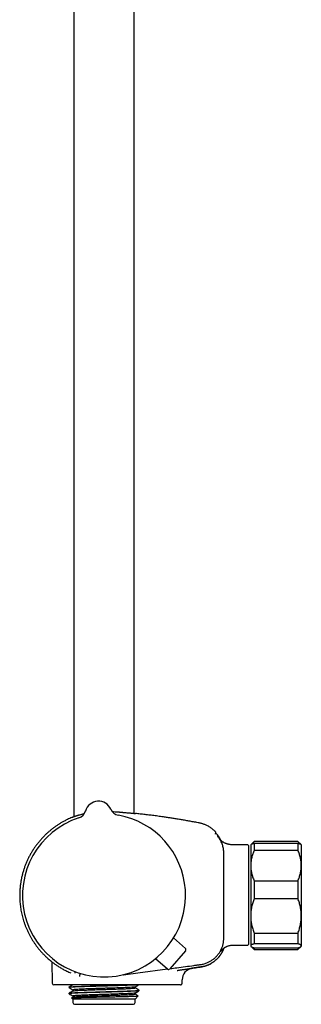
# Model space of a CAD drawing. Header units: millimetres. Extents: x 8 to 1577, y 12 to 2536.
# Tile 34 of 67: x 452 to 536, y 1373 to 1665. Entities that reach past the tile are written whole.
import ezdxf

# ---------------------------------------------------------------- set-up
doc = ezdxf.new("R2010")
doc.units = ezdxf.units.MM

msp = doc.modelspace()

# ---------------------------------------------------------------- linework, layer by layer
at = {"color": 7, "linetype": 'Continuous', "lineweight": 30}
for p, q in [((468.25, 1916.7), (468.25, 1429.04)), ((486.05, 1429.99), (486.05, 1915.42)), ((471.67, 1430.69), (471.67, 1430.69)), ((471.67, 1430.69), (471.67, 1430.69)), ((471.67, 1430.69), (471.67, 1430.69)), ((479.18, 1431.2), (479.18, 1431.2)), ((479.18, 1431.2), (479.18, 1431.2)), ((510.18, 1424.56), (510.18, 1424.56)), ((520.74, 1420.75), (520.65, 1420.66)), ((521.65, 1421.66), (520.74, 1420.75)), ((534.65, 1421.66), (521.65, 1421.66)), ((521.65, 1421.66), (521.65, 1421.65)), ((534.65, 1421.65), (521.65, 1421.65)), ((521.65, 1421.17), (521.65, 1419.01)), ((521.65, 1421.17), (534.65, 1421.17)), ((535.56, 1420.75), (534.65, 1421.66)), ((534.65, 1421.66), (534.65, 1421.65)), ((534.65, 1421.17), (534.65, 1419.01)), ((535.65, 1420.66), (535.56, 1420.75)), ((519.75, 1420.66), (516.15, 1420.66)), ((519.95, 1420.46), (519.95, 1391.17)), ((520.65, 1420.66), (520.65, 1414.52)), ((534.65, 1419.01), (521.65, 1419.01)), ((535.65, 1420.66), (535.65, 1414.52)), ((520.65, 1414.52), (520.65, 1399.61)), ((535.65, 1414.52), (535.65, 1399.61)), ((521.65, 1410.03), (521.65, 1404.71)), ((521.65, 1410.03), (534.65, 1410.03)), ((534.65, 1410.03), (534.65, 1404.71)), ((534.65, 1404.71), (521.65, 1404.71)), ((520.65, 1399.61), (520.65, 1390.75)), ((535.65, 1399.61), (535.65, 1390.75)), ((521.65, 1394.52), (534.65, 1394.52)), ((521.65, 1394.52), (521.65, 1391.35)), ((534.65, 1394.52), (534.65, 1391.35)), ((501.29, 1389.97), (497.79, 1393.08)), ((501.34, 1389.27), (496.67, 1383.92)), ((516.15, 1390.97), (519.75, 1390.97)), ((520.65, 1390.75), (520.65, 1390.66)), ((520.65, 1390.66), (520.74, 1390.57)), ((520.74, 1390.57), (521.65, 1389.66)), ((534.65, 1391.35), (521.65, 1391.35)), ((521.65, 1390.14), (521.65, 1389.66)), ((521.65, 1390.14), (534.65, 1390.14)), ((521.65, 1389.66), (534.65, 1389.66)), ((534.65, 1389.66), (535.56, 1390.57)), ((534.65, 1390.14), (534.65, 1389.66)), ((535.56, 1390.57), (535.65, 1390.66)), ((535.65, 1390.75), (535.65, 1390.66)), ((460.87, 1386.68), (460.88, 1386.68)), ((461.68, 1386.02), (461.79, 1379.65)), ((495.97, 1383.87), (492.41, 1386.91)), ((487.15, 1382.74), (495.93, 1383.9)), ((498.89, 1383.46), (499, 1383.48)), ((503.1, 1384.06), (503.24, 1384.09)), ((503.21, 1384.09), (503.27, 1384.1)), ((500.29, 1379.65), (500.31, 1380.7)), ((476.95, 1379.16), (462.29, 1379.16)), ((466.77, 1378.51), (466.77, 1378.36)), ((467.95, 1377.68), (467.95, 1377.38)), ((489.89, 1379.16), (476.95, 1379.16)), ((486.35, 1378.28), (486.35, 1378.58)), ((487.53, 1377.45), (487.53, 1377.6)), ((492.14, 1379.16), (489.89, 1379.16)), ((493.1, 1379.16), (492.14, 1379.16)), ((466.77, 1376.7), (466.77, 1376.55)), ((467.97, 1375.58), (467.56, 1375.35)), ((467.56, 1375.33), (467.95, 1374.94)), ((467.95, 1375.87), (467.95, 1375.57)), ((467.95, 1374.94), (467.95, 1373.92)), ((486.33, 1374.94), (467.95, 1374.94)), ((486.38, 1374.99), (486.34, 1374.94)), ((486.35, 1376.47), (486.35, 1376.76)), ((486.35, 1373.92), (486.35, 1374.96)), ((486.39, 1374.98), (487.31, 1375.9)), ((468.45, 1373.42), (485.85, 1373.42))]:
    msp.add_line(p, q, dxfattribs=at)
at = {"color": 7, "linetype": 'Continuous', "lineweight": 30, "flags": 128}
msp.add_lwpolyline([(482.86, 1382.17), (482.92, 1382.18), (487.15, 1382.74)], dxfattribs=at)
at = {"color": 7, "linetype": 'Continuous', "lineweight": 30}
for centre, radius, start, end in [((475.52, 1429.6), 4, 23.5966, 164.2044), ((468.78, 1431.51), 3, 287.9342, 344.1941), ((468.78, 1431.51), 3, 287.9268, 344.2029), ((481.93, 1432.4), 3, 203.6069, 259.8685), ((477.15, 1405.66), 24.17, 107.937, 3.9005), ((477.15, 1405.66), 24.17, 3.9005, 79.864), ((510.38, 1423.83), 0.2, 39.9752, 129.7284), ((519.75, 1420.46), 0.2, 0, 90), ((500.96, 1389.6), 0.5, 318.9005, 48.4005), ((519.75, 1391.17), 0.2, 270, 0), ((496.29, 1384.24), 0.5, 229.4005, 318.9005), ((503.81, 1380.64), 3.5, 99.818, 179.0001), ((462.29, 1379.66), 0.5, 181, 270), ((468.45, 1373.92), 0.5, 180, 270), ((485.85, 1373.92), 0.5, 270, 0)]:
    msp.add_arc(centre, radius, start, end, dxfattribs=at)
for points, knots in [([(467.81, 1428.85), (467.81, 1428.86), (467.82, 1428.87), (467.99, 1428.94), (468.26, 1429.04), (468.53, 1429.14), (468.75, 1429.21), (468.88, 1429.26), (469.02, 1429.3), (469.17, 1429.35), (469.33, 1429.4), (469.5, 1429.45), (469.81, 1429.55), (470.26, 1429.68), (470.82, 1429.83), (471.19, 1429.92), (471.34, 1429.95)], [0, 0, 0, 0, 0.102184, 0.242317, 0.353048, 0.468675, 0.502636, 0.537005, 0.571784, 0.606974, 0.642576, 0.678592, 0.715023, 0.831015, 0.929552, 1, 1, 1, 1]), ([(479.57, 1430.55), (479.86, 1430.53), (480.48, 1430.49), (481.16, 1430.44), (481.62, 1430.4), (481.86, 1430.38), (482.09, 1430.36), (482.32, 1430.34), (482.54, 1430.31), (482.83, 1430.28), (483.19, 1430.25), (483.65, 1430.21), (484.14, 1430.16), (484.65, 1430.12), (485.11, 1430.08), (485.49, 1430.04), (485.77, 1430.02), (486.03, 1429.99), (486.26, 1429.97), (486.44, 1429.95), (486.52, 1429.94), (486.5, 1429.94), (486.5, 1429.94)], [0, 0, 0, 0, 0.0743146, 0.1588169, 0.180966, 0.2031182, 0.2252736, 0.2474321, 0.269594, 0.2917593, 0.3343381, 0.3844242, 0.4420206, 0.5071288, 0.5797489, 0.6438328, 0.6963496, 0.7476053, 0.8221113, 0.8937912, 0.9935745, 1, 1, 1, 1]), ([(505.36, 1427.14), (504.91, 1427.23), (504.01, 1427.4), (502.68, 1427.65), (501.38, 1427.88), (500.12, 1428.09), (498.89, 1428.3), (497.69, 1428.49), (496.52, 1428.67), (495.38, 1428.84), (494.11, 1429.02), (492.7, 1429.21), (491.17, 1429.41), (489.68, 1429.59), (488.23, 1429.76), (487.17, 1429.87), (486.59, 1429.93), (486.5, 1429.94)], [0, 0, 0, 0, 0.072728, 0.143538, 0.21255, 0.279874, 0.345617, 0.408739, 0.470514, 0.53102, 0.59033, 0.673116, 0.753774, 0.83246, 0.909308, 0.984433, 1, 1, 1, 1]), ([(467.82, 1428.85), (467.65, 1428.78), (467.26, 1428.62), (466.66, 1428.35), (465.94, 1428.01), (465.18, 1427.61), (464.39, 1427.16), (463.62, 1426.68), (462.87, 1426.18), (462.16, 1425.67), (461.48, 1425.14), (460.82, 1424.59), (460.19, 1424.03), (459.53, 1423.4), (458.84, 1422.69), (458.14, 1421.91), (457.49, 1421.1), (456.87, 1420.29), (456.3, 1419.46), (455.76, 1418.61), (455.26, 1417.74), (454.79, 1416.86), (454.36, 1415.96), (453.97, 1415.04), (453.62, 1414.11), (453.3, 1413.16), (453.02, 1412.21), (452.82, 1411.42), (452.69, 1410.82), (452.6, 1410.38), (452.52, 1409.92), (452.44, 1409.44), (452.36, 1408.92), (452.3, 1408.37), (452.24, 1407.79), (452.2, 1407.19), (452.16, 1406.55), (452.15, 1405.88), (452.15, 1405.19), (452.17, 1404.46), (452.22, 1403.71), (452.3, 1402.93), (452.4, 1402.12), (452.53, 1401.32), (452.68, 1400.53), (452.86, 1399.75), (453.06, 1398.95), (453.3, 1398.14), (453.58, 1397.31), (453.89, 1396.49), (454.23, 1395.65), (454.62, 1394.81), (455.02, 1394.02), (455.44, 1393.26), (455.86, 1392.54), (456.32, 1391.82), (456.82, 1391.11), (457.34, 1390.4), (457.89, 1389.71), (458.46, 1389.04), (459.06, 1388.4), (459.68, 1387.77), (460.29, 1387.19), (460.7, 1386.84), (460.88, 1386.68)], [0, 0, 0, 0, 0.010284, 0.024647, 0.038901, 0.056887, 0.074697, 0.09233, 0.109784, 0.127059, 0.14385, 0.160466, 0.176907, 0.193174, 0.214034, 0.234593, 0.25485, 0.274803, 0.294451, 0.313972, 0.333481, 0.352977, 0.37246, 0.391931, 0.411388, 0.430829, 0.450254, 0.469663, 0.47815, 0.486705, 0.495757, 0.505375, 0.515559, 0.52631, 0.537627, 0.549511, 0.561962, 0.57498, 0.588566, 0.602719, 0.617438, 0.632723, 0.648575, 0.664993, 0.680185, 0.69583, 0.711929, 0.72848, 0.745484, 0.762623, 0.780197, 0.798205, 0.816647, 0.832632, 0.848929, 0.865535, 0.882451, 0.899676, 0.917209, 0.93402, 0.951104, 0.968457, 0.986081, 1, 1, 1, 1]), ([(510.18, 1424.56), (510.17, 1424.58), (510.03, 1424.72), (509.74, 1424.98), (509.33, 1425.33), (508.91, 1425.64), (508.49, 1425.91), (508.08, 1426.16), (507.66, 1426.37), (507.24, 1426.56), (506.86, 1426.72), (506.5, 1426.85), (506.14, 1426.96), (505.76, 1427.06), (505.5, 1427.11), (505.36, 1427.14)], [0, 0, 0, 0, 0.012612, 0.10983, 0.209092, 0.303334, 0.392267, 0.475871, 0.564875, 0.646899, 0.721952, 0.79005, 0.854794, 0.924669, 1, 1, 1, 1]), ([(510.27, 1424.35), (510.27, 1424.37), (510.27, 1424.41), (510.24, 1424.49), (510.21, 1424.53), (510.18, 1424.56)], [0, 0, 0, 0, 0.262644, 0.520071, 1, 1, 1, 1]), ([(510.25, 1423.87), (510.25, 1423.87), (510.25, 1423.9), (510.25, 1423.95), (510.26, 1424.06), (510.27, 1424.17), (510.27, 1424.26), (510.27, 1424.31), (510.27, 1424.33), (510.27, 1424.34), (510.27, 1424.34), (510.27, 1424.34), (510.27, 1424.34), (510.27, 1424.34), (510.27, 1424.34), (510.27, 1424.34), (510.27, 1424.34), (510.27, 1424.34), (510.27, 1424.34), (510.27, 1424.34), (510.27, 1424.34), (510.27, 1424.34), (510.27, 1424.34), (510.27, 1424.34), (510.27, 1424.34), (510.27, 1424.34), (510.27, 1424.34)], [0, 0, 0, 0, 0.008838, 0.084952, 0.22087, 0.46358, 0.618032, 0.772485, 0.908403, 0.916776, 0.925148, 0.933482, 0.941546, 0.945649, 0.949667, 0.953601, 0.957452, 0.961218, 0.965047, 0.968808, 0.973054, 0.977783, 0.982997, 0.988694, 0.994875, 1, 1, 1, 1]), ([(510.26, 1423.98), (510.26, 1424), (510.26, 1424.08), (510.27, 1424.17), (510.27, 1424.26), (510.27, 1424.31), (510.27, 1424.33), (510.27, 1424.34), (510.27, 1424.34), (510.27, 1424.34), (510.27, 1424.34), (510.27, 1424.34), (510.27, 1424.34), (510.27, 1424.34), (510.27, 1424.34), (510.27, 1424.34), (510.27, 1424.35), (510.27, 1424.35), (510.27, 1424.35), (510.27, 1424.35), (510.27, 1424.35), (510.27, 1424.35), (510.27, 1424.35), (510.27, 1424.35), (510.27, 1424.35), (510.27, 1424.35), (510.27, 1424.36), (510.27, 1424.36), (510.27, 1424.36), (510.27, 1424.36)], [0, 0, 0, 0, 0.084912, 0.353806, 0.524922, 0.696037, 0.846619, 0.855895, 0.865171, 0.874404, 0.883338, 0.887883, 0.892335, 0.896694, 0.90096, 0.905132, 0.909374, 0.913542, 0.918246, 0.923485, 0.929261, 0.935574, 0.942422, 0.949806, 0.958548, 0.967938, 0.977977, 0.988664, 1, 1, 1, 1]), ([(511.79, 1422), (511.77, 1422.05), (511.67, 1422.27), (511.47, 1422.64), (511.18, 1423.09), (510.88, 1423.54), (510.65, 1423.82), (510.53, 1423.96)], [0, 0, 0, 0, 0.0748728, 0.3053914, 0.5364718, 0.7680355, 1, 1, 1, 1]), ([(512.69, 1405.66), (512.69, 1408.69), (512.69, 1411.92), (512.67, 1415.34), (512.67, 1415.91), (512.67, 1416.48), (512.67, 1417.05), (512.66, 1417.62), (512.67, 1418.19), (512.65, 1418.76), (512.59, 1419.33), (512.48, 1419.89), (512.34, 1420.44), (512.16, 1420.98), (511.94, 1421.51), (511.69, 1422.02), (511.4, 1422.51), (511.07, 1422.98), (510.83, 1423.28), (510.71, 1423.42)], [0, 0, 0, 0, 0.499831, 0.531076, 0.562321, 0.593565, 0.624807, 0.656057, 0.687311, 0.718541, 0.749776, 0.781038, 0.812304, 0.843576, 0.874853, 0.906136, 0.937421, 0.968708, 1, 1, 1, 1]), ([(516.15, 1420.66), (515.98, 1420.66), (515.64, 1420.66), (515.16, 1420.67), (514.72, 1420.71), (514.34, 1420.76), (514.02, 1420.83), (513.76, 1420.9), (513.52, 1420.97), (513.31, 1421.05), (513.08, 1421.14), (512.82, 1421.26), (512.55, 1421.4), (512.32, 1421.55), (512.14, 1421.68), (511.99, 1421.81), (511.86, 1421.94), (511.74, 1422.06), (511.63, 1422.18), (511.55, 1422.27), (511.5, 1422.33), (511.48, 1422.36)], [0, 0, 0, 0, 0.099374, 0.190852, 0.274999, 0.352147, 0.408869, 0.461014, 0.508074, 0.549581, 0.588939, 0.651845, 0.710738, 0.765215, 0.804069, 0.84194, 0.879231, 0.914396, 0.946248, 0.975153, 1, 1, 1, 1]), ([(520.74, 1420.75), (520.76, 1420.77), (520.81, 1420.81), (520.92, 1420.88), (521.06, 1420.96), (521.23, 1421.03), (521.43, 1421.1), (521.58, 1421.15), (521.65, 1421.17)], [0, 0, 0, 0, 0.143041, 0.311199, 0.482905, 0.654617, 0.827306, 1, 1, 1, 1]), ([(521.65, 1421.65), (521.58, 1421.56), (521.43, 1421.4), (521.26, 1421.18), (521.17, 1421.04), (521.14, 1420.99)], [0, 0, 0, 0, 0.3770924, 0.7541748, 1, 1, 1, 1]), ([(535.16, 1420.99), (535.13, 1421.03), (535.04, 1421.17), (534.87, 1421.39), (534.72, 1421.56), (534.65, 1421.65)], [0, 0, 0, 0, 0.22118, 0.610584, 1, 1, 1, 1]), ([(534.65, 1421.17), (534.72, 1421.15), (534.87, 1421.1), (535.07, 1421.03), (535.24, 1420.95), (535.38, 1420.88), (535.49, 1420.81), (535.54, 1420.76), (535.56, 1420.75)], [0, 0, 0, 0, 0.173004, 0.346002, 0.519944, 0.693879, 0.871364, 1, 1, 1, 1]), ([(521.65, 1419.01), (521.58, 1418.84), (521.43, 1418.5), (521.24, 1417.97), (521.07, 1417.44), (520.93, 1416.9), (520.81, 1416.35), (520.73, 1415.79), (520.67, 1415.23), (520.65, 1414.81), (520.65, 1414.57), (520.65, 1414.52)], [0, 0, 0, 0, 0.119246, 0.238489, 0.358338, 0.478183, 0.600299, 0.722411, 0.845493, 0.968574, 1, 1, 1, 1]), ([(535.65, 1414.52), (535.65, 1414.57), (535.65, 1414.8), (535.63, 1415.21), (535.58, 1415.76), (535.49, 1416.3), (535.38, 1416.85), (535.24, 1417.39), (535.07, 1417.94), (534.87, 1418.48), (534.72, 1418.84), (534.65, 1419.01)], [0, 0, 0, 0, 0.031426, 0.150353, 0.269282, 0.389133, 0.508986, 0.631385, 0.753788, 0.876892, 1, 1, 1, 1]), ([(520.65, 1414.52), (520.65, 1414.34), (520.66, 1413.96), (520.71, 1413.4), (520.79, 1412.84), (520.9, 1412.27), (521.05, 1411.71), (521.22, 1411.15), (521.42, 1410.59), (521.57, 1410.22), (521.65, 1410.03)], [0, 0, 0, 0, 0.122618, 0.245238, 0.368878, 0.492521, 0.618996, 0.745475, 0.872735, 1, 1, 1, 1]), ([(534.65, 1410.03), (534.72, 1410.21), (534.87, 1410.57), (535.07, 1411.11), (535.24, 1411.66), (535.38, 1412.22), (535.5, 1412.78), (535.59, 1413.36), (535.64, 1413.94), (535.65, 1414.33), (535.65, 1414.52)], [0, 0, 0, 0, 0.1229729, 0.2459423, 0.3695815, 0.4932168, 0.6193748, 0.7455295, 0.8727654, 1, 1, 1, 1]), ([(496.75, 1384), (497.4, 1384.09), (499.76, 1384.4), (502.45, 1384.75), (504.82, 1385.07), (505.83, 1385.19), (506.85, 1385.4), (507.81, 1385.74), (508.67, 1386.17), (509.44, 1386.68), (510.16, 1387.28), (510.8, 1387.95), (511.36, 1388.69), (511.83, 1389.49), (512.2, 1390.34), (512.47, 1391.23), (512.64, 1392.14), (512.69, 1393.06), (512.68, 1393.97), (512.7, 1398.17), (512.7, 1402.06), (512.69, 1405.66)], [0, 0, 0, 0, 0.060255, 0.215438, 0.245898, 0.276592, 0.308111, 0.340065, 0.36787, 0.395778, 0.423759, 0.45177, 0.479775, 0.507756, 0.535726, 0.563706, 0.591719, 0.619819, 0.647144, 0.674244, 1, 1, 1, 1]), ([(521.65, 1404.71), (521.58, 1404.51), (521.43, 1404.1), (521.23, 1403.49), (521.06, 1402.86), (520.91, 1402.23), (520.8, 1401.59), (520.71, 1400.93), (520.66, 1400.27), (520.65, 1399.83), (520.65, 1399.61)], [0, 0, 0, 0, 0.122973, 0.245942, 0.369581, 0.493217, 0.619375, 0.745529, 0.872765, 1, 1, 1, 1]), ([(535.65, 1399.61), (535.65, 1399.67), (535.65, 1399.94), (535.63, 1400.41), (535.58, 1401.02), (535.49, 1401.64), (535.38, 1402.26), (535.24, 1402.87), (535.07, 1403.49), (534.87, 1404.1), (534.72, 1404.51), (534.65, 1404.71)], [0, 0, 0, 0, 0.0340845, 0.152699, 0.2713147, 0.3908442, 0.5103765, 0.6324315, 0.7544901, 0.8772433, 1, 1, 1, 1]), ([(520.65, 1399.61), (520.65, 1399.55), (520.65, 1399.29), (520.67, 1398.82), (520.72, 1398.2), (520.81, 1397.59), (520.92, 1396.97), (521.06, 1396.35), (521.23, 1395.73), (521.43, 1395.12), (521.58, 1394.72), (521.65, 1394.52)], [0, 0, 0, 0, 0.034085, 0.152699, 0.271315, 0.390844, 0.510376, 0.632431, 0.75449, 0.877243, 1, 1, 1, 1]), ([(534.65, 1394.52), (534.72, 1394.72), (534.87, 1395.12), (535.07, 1395.74), (535.24, 1396.36), (535.38, 1397), (535.5, 1397.64), (535.59, 1398.29), (535.64, 1398.95), (535.65, 1399.39), (535.65, 1399.61)], [0, 0, 0, 0, 0.122973, 0.245942, 0.369581, 0.493217, 0.619375, 0.745529, 0.872765, 1, 1, 1, 1]), ([(511.2, 1387.41), (511.21, 1387.41), (511.21, 1387.41), (511.22, 1387.42), (511.23, 1387.44), (511.24, 1387.45), (511.25, 1387.46), (511.26, 1387.48), (511.28, 1387.5), (511.29, 1387.52), (511.31, 1387.54), (511.33, 1387.57), (511.35, 1387.59), (511.37, 1387.62), (511.39, 1387.65), (511.42, 1387.68), (511.44, 1387.72), (511.47, 1387.75), (511.49, 1387.78), (511.52, 1387.82), (511.55, 1387.86), (511.58, 1387.9), (511.61, 1387.94), (511.63, 1387.98), (511.66, 1388.01), (511.68, 1388.04), (511.7, 1388.07), (511.72, 1388.09), (511.74, 1388.13), (511.77, 1388.18), (511.81, 1388.22), (511.85, 1388.28), (511.89, 1388.36), (511.95, 1388.44), (512.01, 1388.54), (512.07, 1388.65), (512.14, 1388.76), (512.21, 1388.88), (512.28, 1389.02), (512.36, 1389.16), (512.43, 1389.31), (512.51, 1389.47), (512.58, 1389.63), (512.65, 1389.81), (512.72, 1389.98), (512.76, 1390.09), (512.78, 1390.14)], [0, 0, 0, 0, 0.051434, 0.100759, 0.147976, 0.193085, 0.236087, 0.276983, 0.315772, 0.356009, 0.3937, 0.428847, 0.46145, 0.491513, 0.517643, 0.541501, 0.56309, 0.582417, 0.59949, 0.61432, 0.626926, 0.637336, 0.645604, 0.650463, 0.654268, 0.657215, 0.658492, 0.659732, 0.662533, 0.666172, 0.670862, 0.676703, 0.686365, 0.698225, 0.712319, 0.728666, 0.747279, 0.768167, 0.791335, 0.816788, 0.84453, 0.873317, 0.904217, 0.937232, 0.972363, 1, 1, 1, 1]), ([(511.8, 1389.13), (511.8, 1389.13), (511.8, 1389.13), (511.8, 1389.14), (511.81, 1389.15), (511.83, 1389.17), (511.85, 1389.21), (511.88, 1389.25), (511.91, 1389.29), (511.95, 1389.34), (511.99, 1389.39), (512.03, 1389.44), (512.08, 1389.5), (512.15, 1389.59), (512.24, 1389.68), (512.34, 1389.78), (512.44, 1389.87), (512.54, 1389.96), (512.64, 1390.04), (512.76, 1390.13), (512.87, 1390.2), (512.97, 1390.26), (513.05, 1390.31), (513.13, 1390.36), (513.21, 1390.4), (513.31, 1390.45), (513.44, 1390.51), (513.61, 1390.59), (513.83, 1390.68), (514.1, 1390.77), (514.43, 1390.85), (514.8, 1390.91), (515.21, 1390.95), (515.67, 1390.97), (515.98, 1390.97), (516.15, 1390.97)], [0, 0, 0, 0, 0.024776, 0.047464, 0.070186, 0.098166, 0.131632, 0.167226, 0.19854, 0.225503, 0.248239, 0.266925, 0.287558, 0.310297, 0.335635, 0.363928, 0.384621, 0.406659, 0.429093, 0.451935, 0.47458, 0.493371, 0.506905, 0.520068, 0.532931, 0.549264, 0.571673, 0.600056, 0.634138, 0.680341, 0.732532, 0.790421, 0.854074, 0.923788, 1, 1, 1, 1]), ([(521.65, 1391.35), (521.58, 1391.33), (521.43, 1391.28), (521.23, 1391.21), (521.06, 1391.13), (520.91, 1391.06), (520.8, 1390.98), (520.71, 1390.9), (520.66, 1390.82), (520.65, 1390.77), (520.65, 1390.75)], [0, 0, 0, 0, 0.122973, 0.245942, 0.369581, 0.493217, 0.619375, 0.745529, 0.872765, 1, 1, 1, 1]), ([(520.65, 1390.75), (520.65, 1390.74), (520.65, 1390.71), (520.67, 1390.65), (520.72, 1390.58), (520.81, 1390.5), (520.92, 1390.43), (521.06, 1390.36), (521.23, 1390.28), (521.43, 1390.21), (521.58, 1390.16), (521.65, 1390.14)], [0, 0, 0, 0, 0.034085, 0.152699, 0.271315, 0.390844, 0.510376, 0.632431, 0.75449, 0.877243, 1, 1, 1, 1]), ([(535.65, 1390.75), (535.65, 1390.75), (535.65, 1390.78), (535.63, 1390.84), (535.58, 1390.91), (535.49, 1390.99), (535.38, 1391.06), (535.24, 1391.13), (535.07, 1391.21), (534.87, 1391.28), (534.72, 1391.33), (534.65, 1391.35)], [0, 0, 0, 0, 0.034085, 0.152699, 0.271315, 0.390844, 0.510376, 0.632431, 0.75449, 0.877243, 1, 1, 1, 1]), ([(534.65, 1390.14), (534.72, 1390.16), (534.87, 1390.21), (535.07, 1390.29), (535.24, 1390.36), (535.38, 1390.43), (535.5, 1390.51), (535.59, 1390.59), (535.64, 1390.67), (535.65, 1390.72), (535.65, 1390.75)], [0, 0, 0, 0, 0.122973, 0.245942, 0.369581, 0.493217, 0.619375, 0.745529, 0.872765, 1, 1, 1, 1]), ([(460.87, 1386.68), (460.87, 1386.68), (460.87, 1386.69), (460.89, 1386.67), (460.93, 1386.63), (461, 1386.58), (461.03, 1386.55)], [0, 0, 0, 0, 0.000059, 0.33541, 0.668297, 1, 1, 1, 1]), ([(461.03, 1386.55), (461.06, 1386.52), (461.13, 1386.47), (461.26, 1386.35), (461.42, 1386.23), (461.6, 1386.08), (461.82, 1385.91), (462.09, 1385.71), (462.41, 1385.47), (462.77, 1385.22), (463.16, 1384.95), (463.58, 1384.68), (464.03, 1384.39), (464.51, 1384.11), (465.02, 1383.82), (465.55, 1383.53), (466.12, 1383.25), (466.7, 1382.97), (467.12, 1382.79), (467.33, 1382.7)], [0, 0, 0, 0, 0.050559, 0.100709, 0.150567, 0.200237, 0.249811, 0.311763, 0.37382, 0.436086, 0.498641, 0.561324, 0.623954, 0.686559, 0.749161, 0.811784, 0.874449, 0.937179, 1, 1, 1, 1]), ([(511.2, 1387.41), (511.13, 1387.33), (510.93, 1387.09), (510.58, 1386.74), (510.14, 1386.35), (509.67, 1385.99), (509.19, 1385.68), (508.86, 1385.5), (508.7, 1385.41)], [0, 0, 0, 0, 0.101135, 0.2839422, 0.4667388, 0.6494967, 0.8321774, 1, 1, 1, 1]), ([(468.64, 1382.69), (468.64, 1382.69), (468.64, 1382.69), (468.64, 1382.69), (468.64, 1382.69), (468.64, 1382.7), (468.64, 1382.7), (468.64, 1382.7), (468.64, 1382.7), (468.64, 1382.7), (468.64, 1382.7), (468.64, 1382.71), (468.64, 1382.71), (468.64, 1382.71), (468.64, 1382.71), (468.63, 1382.71), (468.63, 1382.72), (468.63, 1382.73), (468.63, 1382.75), (468.62, 1382.78), (468.62, 1382.79), (468.62, 1382.8), (468.62, 1382.8), (468.62, 1382.81), (468.62, 1382.81), (468.62, 1382.82), (468.62, 1382.83), (468.62, 1382.85), (468.62, 1382.88), (468.63, 1382.91), (468.63, 1382.93), (468.64, 1382.94), (468.64, 1382.95), (468.64, 1382.95), (468.64, 1382.95), (468.64, 1382.96), (468.64, 1382.96), (468.64, 1382.96), (468.64, 1382.97), (468.64, 1382.97), (468.64, 1382.97), (468.65, 1382.97), (468.65, 1382.97), (468.65, 1382.97), (468.65, 1382.98), (468.65, 1382.98), (468.65, 1382.98), (468.65, 1382.98), (468.65, 1382.98), (468.65, 1382.99), (468.65, 1382.99), (468.66, 1382.99), (468.66, 1383), (468.66, 1383.01), (468.67, 1383.02), (468.67, 1383.03), (468.67, 1383.03)], [0, 0, 0, 0, 0.011697, 0.022651, 0.032862, 0.042329, 0.051054, 0.059036, 0.066275, 0.072259, 0.07762, 0.082413, 0.087125, 0.09187, 0.096647, 0.113972, 0.131672, 0.149442, 0.244633, 0.339805, 0.350487, 0.361258, 0.372199, 0.383309, 0.394589, 0.405816, 0.416536, 0.488319, 0.566473, 0.642332, 0.718191, 0.730302, 0.742524, 0.755186, 0.768313, 0.781903, 0.789257, 0.79599, 0.8021, 0.807587, 0.811462, 0.815048, 0.818922, 0.823181, 0.829285, 0.836038, 0.84344, 0.851144, 0.858705, 0.86612, 0.87339, 0.886339, 0.898862, 0.911329, 0.996337, 1, 1, 1, 1]), ([(498.96, 1383.47), (499.06, 1383.48), (499.35, 1383.53), (499.84, 1383.6), (500.42, 1383.69), (500.99, 1383.77), (501.56, 1383.86), (502.13, 1383.94), (502.7, 1384.03), (503.25, 1384.11), (503.78, 1384.19), (504.28, 1384.27), (504.76, 1384.34), (505.21, 1384.41), (505.63, 1384.47), (506.04, 1384.53), (506.41, 1384.6), (506.76, 1384.67), (507.08, 1384.76), (507.37, 1384.85), (507.64, 1384.94), (507.88, 1385.03), (508.1, 1385.12), (508.29, 1385.2), (508.45, 1385.28), (508.59, 1385.35), (508.71, 1385.41), (508.8, 1385.46), (508.88, 1385.5), (508.93, 1385.53), (508.94, 1385.54), (508.95, 1385.54)], [0, 0, 0, 0, 0.016673, 0.049837, 0.082638, 0.114438, 0.145302, 0.179335, 0.212385, 0.244585, 0.276082, 0.307033, 0.337604, 0.367966, 0.398292, 0.42876, 0.459548, 0.490826, 0.522753, 0.555476, 0.589132, 0.623848, 0.659743, 0.69692, 0.735476, 0.775497, 0.81706, 0.860233, 0.905079, 0.951651, 1, 1, 1, 1]), ([(498.96, 1383.47), (498.98, 1383.47), (499.19, 1383.5), (499.54, 1383.55), (500.01, 1383.62), (500.45, 1383.69), (500.86, 1383.74), (501.24, 1383.8), (501.58, 1383.85), (501.9, 1383.9), (502.19, 1383.94), (502.44, 1383.97), (502.66, 1384.01), (502.85, 1384.03), (503, 1384.06), (503.12, 1384.07), (503.21, 1384.09), (503.27, 1384.1), (503.28, 1384.1), (503.28, 1384.1)], [0, 0, 0, 0, 0.009556, 0.071771, 0.133811, 0.195769, 0.257774, 0.319542, 0.381427, 0.443547, 0.505408, 0.567266, 0.629235, 0.691171, 0.75297, 0.814747, 0.876719, 0.93843, 1, 1, 1, 1]), ([(503.28, 1384.1), (503.28, 1384.1), (503.28, 1384.1), (503.25, 1384.09), (503.24, 1384.09)], [0, 0, 0, 0, 0.732279, 1, 1, 1, 1]), ([(508.28, 1385.2), (508.23, 1385.18), (508, 1385.07), (507.59, 1384.91), (507.03, 1384.73), (506.44, 1384.59), (505.82, 1384.49), (505.19, 1384.39), (504.55, 1384.29), (503.92, 1384.19), (503.49, 1384.13), (503.28, 1384.1)], [0, 0, 0, 0, 0.031447, 0.145681, 0.259801, 0.37378, 0.499017, 0.624234, 0.749476, 0.874732, 1, 1, 1, 1]), ([(508.28, 1385.2), (508.28, 1385.2), (508.34, 1385.23), (508.45, 1385.28), (508.59, 1385.35), (508.71, 1385.41), (508.8, 1385.46), (508.88, 1385.5), (508.93, 1385.53), (508.94, 1385.54), (508.95, 1385.54)], [0, 0, 0, 0, 0.00081, 0.127921, 0.259862, 0.396886, 0.539219, 0.687065, 0.840605, 1, 1, 1, 1]), ([(470.24, 1382.49), (470.24, 1382.49), (470.24, 1382.49), (470.23, 1382.49), (470.22, 1382.48), (470.2, 1382.47), (470.19, 1382.47), (470.19, 1382.46), (470.18, 1382.45), (470.17, 1382.45), (470.16, 1382.44), (470.15, 1382.44), (470.14, 1382.43), (470.13, 1382.42), (470.13, 1382.42), (470.12, 1382.41), (470.11, 1382.41), (470.1, 1382.4), (470.09, 1382.39), (470.08, 1382.38), (470.08, 1382.37), (470.07, 1382.37), (470.06, 1382.36), (470.06, 1382.35), (470.05, 1382.35), (470.04, 1382.34), (470.04, 1382.33), (470.03, 1382.33), (470.03, 1382.32), (470.02, 1382.31), (470.02, 1382.31), (470.01, 1382.3), (470, 1382.29), (470, 1382.28), (469.99, 1382.27), (469.99, 1382.26), (469.98, 1382.26), (469.98, 1382.25), (469.97, 1382.24), (469.97, 1382.24), (469.97, 1382.23), (469.96, 1382.22), (469.96, 1382.21), (469.96, 1382.21), (469.95, 1382.2), (469.95, 1382.19), (469.94, 1382.18), (469.94, 1382.17), (469.94, 1382.16), (469.93, 1382.16), (469.93, 1382.15), (469.93, 1382.14), (469.93, 1382.13), (469.92, 1382.13), (469.92, 1382.12), (469.92, 1382.11), (469.92, 1382.1), (469.92, 1382.1), (469.91, 1382.09), (469.91, 1382.08), (469.91, 1382.07), (469.91, 1382.06), (469.91, 1382.05), (469.9, 1382.05), (469.9, 1382.04), (469.9, 1382.03), (469.9, 1382.03), (469.9, 1382.02), (469.9, 1382.01), (469.9, 1382), (469.9, 1382), (469.9, 1381.99), (469.9, 1381.98), (469.9, 1381.97), (469.89, 1381.96), (469.89, 1381.96), (469.89, 1381.95), (469.89, 1381.94), (469.89, 1381.93), (469.89, 1381.93), (469.89, 1381.92), (469.89, 1381.92), (469.89, 1381.91), (469.89, 1381.9), (469.89, 1381.9), (469.89, 1381.89), (469.89, 1381.88), (469.9, 1381.87), (469.9, 1381.86), (469.9, 1381.86), (469.9, 1381.85), (469.9, 1381.85), (469.9, 1381.84), (469.9, 1381.83), (469.9, 1381.83), (469.9, 1381.82), (469.9, 1381.82), (469.9, 1381.81), (469.9, 1381.81), (469.9, 1381.8), (469.9, 1381.79), (469.91, 1381.79), (469.91, 1381.78), (469.91, 1381.78), (469.91, 1381.77), (469.91, 1381.77), (469.91, 1381.76), (469.91, 1381.76), (469.91, 1381.75), (469.91, 1381.75), (469.91, 1381.74), (469.91, 1381.74), (469.92, 1381.73), (469.92, 1381.73), (469.92, 1381.72), (469.92, 1381.71), (469.93, 1381.7)], [0, 0, 0, 0, 0.001068, 0.0089, 0.024565, 0.032398, 0.04023, 0.048063, 0.055895, 0.063728, 0.07156, 0.079393, 0.087225, 0.095058, 0.102891, 0.110723, 0.118556, 0.126388, 0.142053, 0.149886, 0.157718, 0.165551, 0.173383, 0.181216, 0.189048, 0.196881, 0.204713, 0.212546, 0.220378, 0.228211, 0.236043, 0.243876, 0.259541, 0.267373, 0.275206, 0.283038, 0.290871, 0.298703, 0.306536, 0.314368, 0.322201, 0.330033, 0.337866, 0.345698, 0.353531, 0.369196, 0.377028, 0.384861, 0.392693, 0.400526, 0.408358, 0.416191, 0.424023, 0.431856, 0.439688, 0.447521, 0.455353, 0.463186, 0.471019, 0.486684, 0.494516, 0.502349, 0.510181, 0.518014, 0.525846, 0.533679, 0.541511, 0.549344, 0.557176, 0.565009, 0.572841, 0.580674, 0.588506, 0.604171, 0.612004, 0.619836, 0.627669, 0.635501, 0.643334, 0.651166, 0.658999, 0.666831, 0.674664, 0.682496, 0.690329, 0.698161, 0.713826, 0.721659, 0.729491, 0.737324, 0.745156, 0.752989, 0.760821, 0.768654, 0.776486, 0.784319, 0.792151, 0.799984, 0.807816, 0.815649, 0.831314, 0.839147, 0.846979, 0.854812, 0.862644, 0.870477, 0.878309, 0.886142, 0.893974, 0.901807, 0.909639, 0.917472, 0.925304, 0.936269, 0.947235, 1, 1, 1, 1]), ([(467.88, 1379.16), (467.71, 1379.06), (467.34, 1378.85), (466.98, 1378.63), (466.78, 1378.52)], [0, 0, 0, 0, 0.461187, 1, 1, 1, 1]), ([(466.78, 1378.35), (466.98, 1378.24), (467.37, 1378.01), (467.76, 1377.78), (467.95, 1377.67)], [0, 0, 0, 0, 0.508025, 1, 1, 1, 1]), ([(487.5, 1377.44), (487.5, 1377.43), (487.49, 1377.42), (487.35, 1377.39), (487.06, 1377.36), (486.63, 1377.33), (486.09, 1377.3), (485.43, 1377.26), (484.66, 1377.23), (483.8, 1377.2), (482.85, 1377.16), (481.82, 1377.13), (480.74, 1377.1), (479.61, 1377.07), (478.45, 1377.03), (477.27, 1377), (476.09, 1376.97), (474.92, 1376.94), (473.79, 1376.9), (472.69, 1376.87), (471.66, 1376.84), (470.69, 1376.8), (469.81, 1376.77), (469.02, 1376.74), (468.34, 1376.71), (467.77, 1376.67), (467.32, 1376.64), (467.02, 1376.61), (466.85, 1376.58), (466.78, 1376.56), (466.78, 1376.55), (466.78, 1376.55)], [0, 0, 0, 0, 0.010845, 0.047582, 0.084319, 0.121056, 0.157793, 0.19453, 0.231267, 0.268004, 0.304741, 0.341478, 0.378215, 0.414952, 0.451689, 0.488426, 0.525163, 0.5619, 0.598637, 0.635374, 0.672111, 0.708848, 0.745585, 0.782322, 0.819058, 0.855795, 0.892532, 0.929269, 0.956828, 0.984387, 1, 1, 1, 1]), ([(467.97, 1377.39), (467.77, 1377.28), (467.37, 1377.05), (466.98, 1376.82), (466.78, 1376.71)], [0, 0, 0, 0, 0.49997, 1, 1, 1, 1]), ([(486.78, 1379.16), (486.68, 1379.15), (486.44, 1379.13), (485.91, 1379.1), (485.22, 1379.07), (484.42, 1379.04), (483.53, 1379.01), (482.56, 1378.97), (481.52, 1378.94), (480.42, 1378.91), (479.28, 1378.87), (478.11, 1378.84), (476.93, 1378.81), (475.75, 1378.78), (474.59, 1378.74), (473.46, 1378.71), (472.38, 1378.68), (471.37, 1378.64), (470.42, 1378.61), (469.57, 1378.58), (468.81, 1378.55), (468.16, 1378.51), (467.62, 1378.48), (467.21, 1378.45), (466.93, 1378.41), (466.78, 1378.38), (466.79, 1378.37), (466.79, 1378.36)], [0, 0, 0, 0, 0.027819, 0.068955, 0.110091, 0.151227, 0.192363, 0.233499, 0.274635, 0.315771, 0.356907, 0.398043, 0.439179, 0.480315, 0.52145, 0.562586, 0.603722, 0.644858, 0.685994, 0.72713, 0.768266, 0.809402, 0.850538, 0.891674, 0.93281, 0.973946, 1, 1, 1, 1]), ([(466.79, 1378.52), (466.8, 1378.53), (466.81, 1378.54), (466.95, 1378.57), (467.24, 1378.6), (467.77, 1378.64), (468.48, 1378.68), (469.37, 1378.72), (470.43, 1378.76), (471.65, 1378.8), (473.01, 1378.85), (474.47, 1378.89), (476.02, 1378.93), (477.62, 1378.98), (479.23, 1379.02), (480.81, 1379.07), (482.3, 1379.11), (483.17, 1379.14), (483.6, 1379.16)], [0, 0, 0, 0, 0.0195679, 0.0596508, 0.1205924, 0.182544, 0.2455054, 0.3094765, 0.3744573, 0.4404477, 0.5074475, 0.5754568, 0.6444754, 0.7145033, 0.7855403, 0.8575864, 0.9306415, 1, 1, 1, 1]), ([(466.79, 1376.71), (466.84, 1376.73), (466.94, 1376.76), (467.47, 1376.81), (468.28, 1376.86), (469.34, 1376.91), (470.64, 1376.95), (472.13, 1377), (473.76, 1377.05), (475.5, 1377.1), (477.28, 1377.15), (479.05, 1377.2), (480.77, 1377.25), (482.38, 1377.3), (483.84, 1377.35), (485.11, 1377.4), (486.13, 1377.45), (486.91, 1377.5), (487.37, 1377.55), (487.56, 1377.58), (487.52, 1377.6), (487.51, 1377.6)], [0, 0, 0, 0, 0.052219, 0.107828, 0.163408, 0.218956, 0.274475, 0.329964, 0.385422, 0.44085, 0.496248, 0.551615, 0.606953, 0.66226, 0.717537, 0.772784, 0.828001, 0.883187, 0.938344, 0.99347, 1, 1, 1, 1]), ([(486.31, 1378.58), (486.31, 1378.57), (486.35, 1378.55), (485.92, 1378.5), (484.97, 1378.43), (483.46, 1378.35), (481.49, 1378.28), (479.56, 1378.21), (477.91, 1378.16), (476.63, 1378.12), (475.35, 1378.08), (474.09, 1378.04), (472.87, 1378), (471.73, 1377.96), (470.69, 1377.91), (469.78, 1377.87), (469.02, 1377.83), (468.45, 1377.78), (468.08, 1377.74), (467.95, 1377.7), (467.96, 1377.69), (467.96, 1377.68)], [0, 0, 0, 0, 0.0102742, 0.0874822, 0.1670321, 0.2489228, 0.3331532, 0.4197223, 0.4639865, 0.508839, 0.55428, 0.6003092, 0.6469267, 0.6941325, 0.7419265, 0.7903086, 0.8392789, 0.8888372, 0.9389836, 0.989718, 1, 1, 1, 1]), ([(467.97, 1377.39), (467.97, 1377.39), (467.94, 1377.41), (468.23, 1377.45), (468.86, 1377.51), (469.87, 1377.57), (471.17, 1377.62), (472.71, 1377.68), (474.43, 1377.74), (476.26, 1377.8), (478.12, 1377.86), (479.95, 1377.92), (481.66, 1377.97), (483.19, 1378.03), (484.47, 1378.09), (485.47, 1378.15), (486.09, 1378.21), (486.38, 1378.25), (486.32, 1378.27), (486.31, 1378.28)], [0, 0, 0, 0, 0.0025486, 0.0678949, 0.1332412, 0.1985875, 0.2639338, 0.3292801, 0.3946264, 0.4599727, 0.525319, 0.5906653, 0.6560116, 0.7213579, 0.7867043, 0.8520506, 0.9173969, 0.9827432, 1, 1, 1, 1]), ([(486.33, 1378.57), (486.53, 1378.68), (486.87, 1378.88), (487.21, 1379.08), (487.35, 1379.16)], [0, 0, 0, 0, 0.582676, 1, 1, 1, 1]), ([(486.33, 1376.75), (486.5, 1376.85), (486.9, 1377.08), (487.3, 1377.31), (487.52, 1377.44)], [0, 0, 0, 0, 0.437507, 1, 1, 1, 1]), ([(487.49, 1377.63), (487.3, 1377.74), (486.92, 1377.96), (486.54, 1378.18), (486.35, 1378.29)], [0, 0, 0, 0, 0.493278, 1, 1, 1, 1]), ([(499.79, 1379.16), (499.79, 1379.16), (499.79, 1379.16), (499.76, 1379.16), (499.7, 1379.16), (499.59, 1379.16), (499.44, 1379.16), (499.25, 1379.16), (499.02, 1379.16), (498.75, 1379.16), (498.45, 1379.16), (498.1, 1379.16), (497.72, 1379.16), (497.32, 1379.16), (496.92, 1379.16), (496.52, 1379.16), (496.1, 1379.16), (495.66, 1379.16), (495.19, 1379.16), (494.7, 1379.16), (494.19, 1379.16), (493.66, 1379.16), (493.29, 1379.16), (493.1, 1379.16)], [0, 0, 0, 0, 0.011596, 0.065542, 0.119572, 0.174652, 0.229786, 0.284964, 0.340185, 0.395455, 0.449799, 0.504225, 0.558632, 0.612927, 0.656287, 0.699586, 0.742837, 0.786063, 0.829292, 0.87179, 0.914371, 0.957087, 1, 1, 1, 1]), ([(499.79, 1379.16), (499.83, 1379.16), (499.9, 1379.17), (499.99, 1379.2), (500.06, 1379.24), (500.12, 1379.28), (500.17, 1379.33), (500.23, 1379.41), (500.28, 1379.52), (500.29, 1379.61), (500.29, 1379.65)], [0, 0, 0, 0, 0.152883, 0.282181, 0.382174, 0.455561, 0.549888, 0.675526, 0.828302, 1, 1, 1, 1]), ([(466.78, 1376.54), (466.98, 1376.42), (467.37, 1376.2), (467.76, 1375.97), (467.95, 1375.86)], [0, 0, 0, 0, 0.50808, 1, 1, 1, 1]), ([(467.56, 1375.34), (467.57, 1375.34), (467.57, 1375.34), (467.59, 1375.35), (467.64, 1375.36), (467.74, 1375.37), (467.92, 1375.38), (468.17, 1375.4), (468.48, 1375.42), (468.82, 1375.43), (469.18, 1375.44), (469.57, 1375.46), (469.96, 1375.47), (470.35, 1375.48), (470.77, 1375.49), (471.21, 1375.5), (471.67, 1375.51), (472.08, 1375.52), (472.44, 1375.53), (472.74, 1375.54), (472.96, 1375.54), (473.12, 1375.54), (473.22, 1375.55), (473.28, 1375.55), (473.3, 1375.55), (473.31, 1375.55), (473.31, 1375.55), (473.32, 1375.55), (473.35, 1375.55), (473.38, 1375.55), (473.44, 1375.55), (473.53, 1375.55), (473.7, 1375.56), (474, 1375.56), (474.56, 1375.57), (475.31, 1375.59), (476.17, 1375.6), (477.05, 1375.62), (477.97, 1375.64), (478.93, 1375.65), (479.87, 1375.67), (480.79, 1375.69), (481.68, 1375.71), (482.53, 1375.72), (483.34, 1375.74), (484.08, 1375.76), (484.77, 1375.78), (485.38, 1375.8), (485.92, 1375.81), (486.38, 1375.83), (486.75, 1375.85), (487.04, 1375.87), (487.22, 1375.88), (487.31, 1375.9), (487.31, 1375.91), (487.31, 1375.91)], [0, 0, 0, 0, 0.004295, 0.015687, 0.026897, 0.052591, 0.077266, 0.10406, 0.129525, 0.153654, 0.176442, 0.197881, 0.217968, 0.236696, 0.254061, 0.275084, 0.293667, 0.309802, 0.32348, 0.334696, 0.343444, 0.348384, 0.351932, 0.354087, 0.354643, 0.35479, 0.354843, 0.35485, 0.356132, 0.357414, 0.358696, 0.361719, 0.367118, 0.376763, 0.393997, 0.424808, 0.452366, 0.479967, 0.511381, 0.542852, 0.574379, 0.605962, 0.637601, 0.669296, 0.701048, 0.732856, 0.76472, 0.79664, 0.828617, 0.86065, 0.892739, 0.924885, 0.957087, 0.989346, 1, 1, 1, 1]), ([(486.31, 1376.76), (486.31, 1376.76), (486.33, 1376.73), (486, 1376.69), (485.3, 1376.63), (484.23, 1376.57), (482.88, 1376.51), (481.3, 1376.46), (479.54, 1376.4), (477.68, 1376.34), (475.8, 1376.28), (473.98, 1376.22), (472.29, 1376.16), (470.8, 1376.1), (469.57, 1376.05), (468.65, 1375.99), (468.09, 1375.93), (467.94, 1375.89), (467.95, 1375.87), (467.95, 1375.87)], [0, 0, 0, 0, 0.0116545, 0.0775003, 0.1433461, 0.2091919, 0.2750377, 0.3408835, 0.4067293, 0.4725751, 0.5384208, 0.6042666, 0.6701123, 0.7359581, 0.8018038, 0.8676495, 0.9334952, 0.9993409, 1, 1, 1, 1]), ([(467.96, 1375.57), (467.96, 1375.57), (467.97, 1375.58), (468.03, 1375.6), (468.27, 1375.64), (468.99, 1375.7), (470.03, 1375.76), (471.36, 1375.82), (472.93, 1375.88), (474.67, 1375.93), (476.51, 1375.99), (478.37, 1376.05), (480.19, 1376.11), (481.88, 1376.17), (483.38, 1376.23), (484.63, 1376.28), (485.58, 1376.34), (486.15, 1376.4), (486.4, 1376.44), (486.34, 1376.46), (486.33, 1376.47)], [0, 0, 0, 0, 0.000259, 0.011172, 0.076539, 0.141907, 0.207274, 0.272642, 0.338009, 0.403376, 0.468744, 0.534111, 0.599479, 0.664846, 0.730214, 0.795581, 0.860948, 0.926316, 0.991683, 1, 1, 1, 1]), ([(487.31, 1375.92), (487.18, 1376), (486.86, 1376.18), (486.54, 1376.37), (486.35, 1376.48)], [0, 0, 0, 0, 0.399756, 1, 1, 1, 1])]:
    msp.add_open_spline(points, degree=3, knots=knots, dxfattribs=at)

doc.saveas('drawing.dxf')
